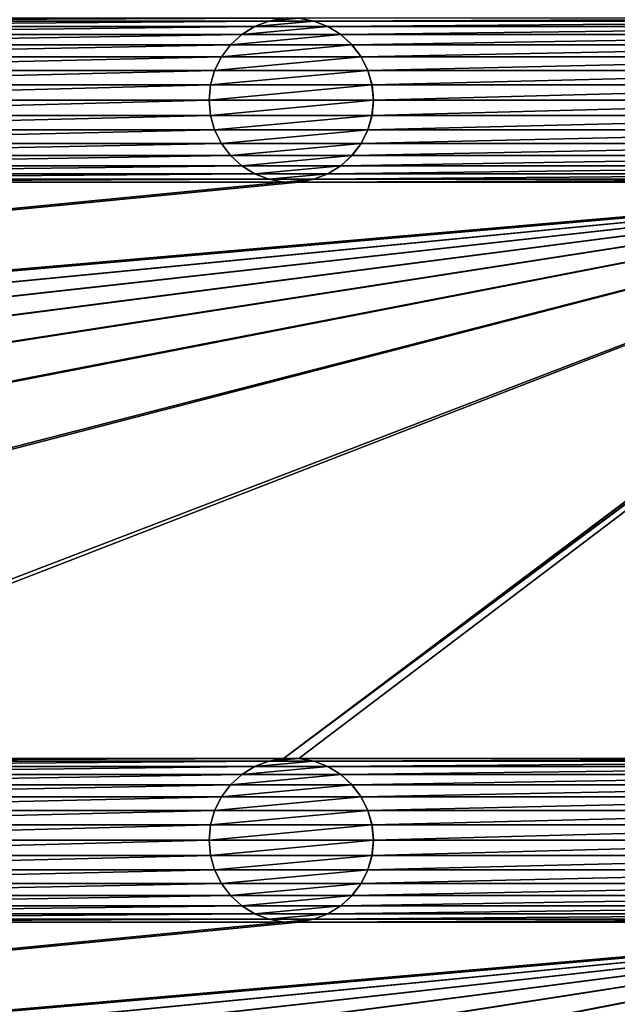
# Model space of a CAD drawing. Header units: metres. Extents: x -125 to 125, y -125 to 125.
# Tile 54 of 71: x 70 to 89, y -39 to -9. Entities that reach past the tile are written whole.
import ezdxf

# ---------------------------------------------------------------- set-up
doc = ezdxf.new("R2010")
doc.units = ezdxf.units.M
doc.layers.add('solid_P35300', color=7, linetype='CONTINUOUS')

msp = doc.modelspace()

# ---------------------------------------------------------------- linework, layer by layer
at = {"layer": 'solid_P35300'}
for points in [[(106, 84), (106, -84), (9.944516, 11.229122)], [(106, -84), (11.229122, 9.944516), (9.944516, 11.229122)], [(106, -84), (12.342908, 8.522517), (11.229122, 9.944516)], [(106, -84), (13.282812, 6.968478), (12.342908, 8.522517)], [(106, -84), (14.023951, 5.32024), (13.282812, 6.968478)], [(106, -84), (14.564464, 3.588071), (14.023951, 5.32024)], [(106, -84), (14.888616, 1.818082), (14.564464, 3.588071)], [(106, -84), (15, 0), (14.888616, 1.818082)], [(106, -84), (14.888616, -1.818082), (15, 0)], [(106, -84), (14.564464, -3.588071), (14.888616, -1.818082)], [(106, -84), (14.023951, -5.32024), (14.564464, -3.588071)], [(106, -84), (13.282812, -6.968478), (14.023951, -5.32024)], [(106, -84), (12.342908, -8.522517), (13.282812, -6.968478)], [(106, -84), (11.229122, -9.944516), (12.342908, -8.522517)], [(56.482323, -8.761265, 5.5), (56.932526, -8.845589, 5.5), (78.517677, -8.761265, 5.5)], [(56.932526, -8.845589, 5.5), (78.067474, -8.845589, 5.5), (78.517677, -8.761265, 5.5)], [(56.932526, -8.845589, 5.5), (57.365715, -9.013098, 5.5), (78.067474, -8.845589, 5.5)], [(57.365715, -9.013098, 5.5), (77.634285, -9.013098, 5.5), (78.067474, -8.845589, 5.5)], [(78.064003, -8.846944, 8), (78.067474, -8.845589, 5.5), (77.634285, -9.013098, 5.5)], [(78.064003, -8.846944, 8), (77.634285, -9.013098, 5.5), (77.637993, -9.011443, 8)], [(79.435997, -8.846944, 8), (78.064003, -8.846944, 8), (77.637993, -9.011443, 8)], [(79.862007, -9.011443, 8), (79.435997, -8.846944, 8), (77.637993, -9.011443, 8)], [(78.521812, -8.761149, 8), (78.067474, -8.845589, 5.5), (78.064003, -8.846944, 8)], [(78.978188, -8.761149, 8), (78.521812, -8.761149, 8), (78.064003, -8.846944, 8)], [(79.435997, -8.846944, 8), (78.978188, -8.761149, 8), (78.064003, -8.846944, 8)], [(78.521812, -8.761149, 8), (78.517677, -8.761265, 5.5), (78.067474, -8.845589, 5.5)], [(79.435997, -8.846944, 8), (78.982323, -8.761265, 5.5), (78.978188, -8.761149, 8)], [(78.982323, -8.761265, 5.5), (79.432526, -8.845589, 5.5), (101.017677, -8.761265, 5.5)], [(79.435997, -8.846944, 8), (79.432526, -8.845589, 5.5), (78.982323, -8.761265, 5.5)], [(79.432526, -8.845589, 5.5), (100.567474, -8.845589, 5.5), (101.017677, -8.761265, 5.5)], [(79.432526, -8.845589, 5.5), (79.865715, -9.013098, 5.5), (100.567474, -8.845589, 5.5)], [(79.862007, -9.011443, 8), (79.865715, -9.013098, 5.5), (79.432526, -8.845589, 5.5)], [(79.862007, -9.011443, 8), (79.432526, -8.845589, 5.5), (79.435997, -8.846944, 8)], [(79.865715, -9.013098, 5.5), (100.134285, -9.013098, 5.5), (100.567474, -8.845589, 5.5)], [(57.365715, -9.013098, 5.5), (57.755196, -9.254806, 5.5), (77.634285, -9.013098, 5.5)], [(57.755196, -9.254806, 5.5), (77.244804, -9.254806, 5.5), (77.634285, -9.013098, 5.5)], [(57.755196, -9.254806, 5.5), (58.098362, -9.566901, 5.5), (77.244804, -9.254806, 5.5)], [(58.098362, -9.566901, 5.5), (76.901634, -9.566901, 5.5), (77.244804, -9.254806, 5.5)], [(77.242737, -9.256907, 8), (77.244804, -9.254806, 5.5), (76.901634, -9.566901, 5.5)], [(77.242737, -9.256907, 8), (76.901634, -9.566901, 5.5), (76.904007, -9.564437, 8)], [(80.257263, -9.256907, 8), (77.242737, -9.256907, 8), (76.904007, -9.564437, 8)], [(80.595993, -9.564437, 8), (80.257263, -9.256907, 8), (76.904007, -9.564437, 8)], [(77.637993, -9.011443, 8), (77.244804, -9.254806, 5.5), (77.242737, -9.256907, 8)], [(79.862007, -9.011443, 8), (77.637993, -9.011443, 8), (77.242737, -9.256907, 8)], [(80.257263, -9.256907, 8), (79.862007, -9.011443, 8), (77.242737, -9.256907, 8)], [(77.637993, -9.011443, 8), (77.634285, -9.013098, 5.5), (77.244804, -9.254806, 5.5)], [(80.257263, -9.256907, 8), (79.865715, -9.013098, 5.5), (79.862007, -9.011443, 8)], [(79.865715, -9.013098, 5.5), (80.255196, -9.254806, 5.5), (100.134285, -9.013098, 5.5)], [(80.257263, -9.256907, 8), (80.255196, -9.254806, 5.5), (79.865715, -9.013098, 5.5)], [(80.255196, -9.254806, 5.5), (99.744804, -9.254806, 5.5), (100.134285, -9.013098, 5.5)], [(80.255196, -9.254806, 5.5), (80.598366, -9.566901, 5.5), (99.744804, -9.254806, 5.5)], [(80.595993, -9.564437, 8), (80.598366, -9.566901, 5.5), (80.255196, -9.254806, 5.5)], [(80.595993, -9.564437, 8), (80.255196, -9.254806, 5.5), (80.257263, -9.256907, 8)], [(80.598366, -9.566901, 5.5), (99.401634, -9.566901, 5.5), (99.744804, -9.254806, 5.5)], [(58.098362, -9.566901, 5.5), (58.374451, -9.933694, 5.5), (76.901634, -9.566901, 5.5)], [(58.374451, -9.933694, 5.5), (76.625549, -9.933694, 5.5), (76.901634, -9.566901, 5.5)], [(76.904007, -9.564437, 8), (76.625549, -9.933694, 5.5), (76.624977, -9.93553, 8)], [(80.595993, -9.564437, 8), (76.904007, -9.564437, 8), (76.624977, -9.93553, 8)], [(80.875023, -9.93553, 8), (80.595993, -9.564437, 8), (76.624977, -9.93553, 8)], [(76.904007, -9.564437, 8), (76.901634, -9.566901, 5.5), (76.625549, -9.933694, 5.5)], [(80.875023, -9.93553, 8), (80.598366, -9.566901, 5.5), (80.595993, -9.564437, 8)], [(80.598366, -9.566901, 5.5), (80.874451, -9.933694, 5.5), (99.401634, -9.566901, 5.5)], [(80.875023, -9.93553, 8), (80.874451, -9.933694, 5.5), (80.598366, -9.566901, 5.5)], [(80.874451, -9.933694, 5.5), (99.125549, -9.933694, 5.5), (99.401634, -9.566901, 5.5)], [(106, -84), (9.944516, -11.229122), (11.229122, -9.944516)], [(58.374451, -9.933694, 5.5), (58.581455, -10.347716, 5.5), (76.625549, -9.933694, 5.5)], [(58.581455, -10.347716, 5.5), (76.418549, -10.347716, 5.5), (76.625549, -9.933694, 5.5)], [(76.624977, -9.93553, 8), (76.625549, -9.933694, 5.5), (76.418549, -10.347716, 5.5)], [(76.624977, -9.93553, 8), (76.418549, -10.347716, 5.5), (76.419373, -10.345536, 8)], [(80.875023, -9.93553, 8), (76.624977, -9.93553, 8), (76.419373, -10.345536, 8)], [(81.080627, -10.345536, 8), (80.875023, -9.93553, 8), (76.419373, -10.345536, 8)], [(80.874451, -9.933694, 5.5), (81.081451, -10.347716, 5.5), (99.125549, -9.933694, 5.5)], [(81.080627, -10.345536, 8), (81.081451, -10.347716, 5.5), (80.874451, -9.933694, 5.5)], [(81.080627, -10.345536, 8), (80.874451, -9.933694, 5.5), (80.875023, -9.93553, 8)], [(81.081451, -10.347716, 5.5), (98.918549, -10.347716, 5.5), (99.125549, -9.933694, 5.5)], [(58.581455, -10.347716, 5.5), (58.705479, -10.784479, 5.5), (76.418549, -10.347716, 5.5)], [(58.705479, -10.784479, 5.5), (76.294525, -10.784479, 5.5), (76.418549, -10.347716, 5.5)], [(76.419373, -10.345536, 8), (76.418549, -10.347716, 5.5), (76.294525, -10.784479, 5.5)], [(76.419373, -10.345536, 8), (76.294525, -10.784479, 5.5), (76.295753, -10.781641, 8)], [(81.080627, -10.345536, 8), (76.419373, -10.345536, 8), (76.295753, -10.781641, 8)], [(81.204247, -10.781641, 8), (81.080627, -10.345536, 8), (76.295753, -10.781641, 8)], [(81.204247, -10.781641, 8), (81.081451, -10.347716, 5.5), (81.080627, -10.345536, 8)], [(81.081451, -10.347716, 5.5), (81.205475, -10.784479, 5.5), (98.918549, -10.347716, 5.5)], [(81.204247, -10.781641, 8), (81.205475, -10.784479, 5.5), (81.081451, -10.347716, 5.5)], [(81.205475, -10.784479, 5.5), (98.794525, -10.784479, 5.5), (98.918549, -10.347716, 5.5)], [(58.705479, -10.784479, 5.5), (58.75, -11.25, 5.5), (76.294525, -10.784479, 5.5)], [(58.75, -11.25, 5.5), (76.25, -11.25, 5.5), (76.294525, -10.784479, 5.5)], [(76.295753, -10.781641, 8), (76.294525, -10.784479, 5.5), (76.25, -11.25, 5.5)], [(76.295753, -10.781641, 8), (76.25, -11.25, 5.5), (76.25, -11.25, 8)], [(81.204247, -10.781641, 8), (76.295753, -10.781641, 8), (76.25, -11.25, 8)], [(81.25, -11.25, 8), (81.204247, -10.781641, 8), (76.25, -11.25, 8)], [(81.25, -11.25, 8), (81.205475, -10.784479, 5.5), (81.204247, -10.781641, 8)], [(81.205475, -10.784479, 5.5), (81.25, -11.25, 5.5), (98.794525, -10.784479, 5.5)], [(81.25, -11.25, 8), (81.25, -11.25, 5.5), (81.205475, -10.784479, 5.5)], [(81.25, -11.25, 5.5), (98.75, -11.25, 5.5), (98.794525, -10.784479, 5.5)], [(106, -84), (8.522517, -12.342908), (9.944516, -11.229122)], [(58.705479, -11.715521, 5.5), (76.294525, -11.715521, 5.5), (76.25, -11.25, 5.5)], [(58.75, -11.25, 5.5), (58.705479, -11.715521, 5.5), (76.25, -11.25, 5.5)], [(76.25, -11.25, 8), (76.25, -11.25, 5.5), (76.294525, -11.715521, 5.5)], [(76.295753, -11.718359, 8), (76.25, -11.25, 8), (76.294525, -11.715521, 5.5)], [(76.295753, -11.718359, 8), (81.25, -11.25, 8), (76.25, -11.25, 8)], [(76.295753, -11.718359, 8), (81.204247, -11.718359, 8), (81.25, -11.25, 8)], [(81.204247, -11.718359, 8), (81.205475, -11.715521, 5.5), (81.25, -11.25, 5.5)], [(81.204247, -11.718359, 8), (81.25, -11.25, 5.5), (81.25, -11.25, 8)], [(81.205475, -11.715521, 5.5), (98.794525, -11.715521, 5.5), (98.75, -11.25, 5.5)], [(81.25, -11.25, 5.5), (81.205475, -11.715521, 5.5), (98.75, -11.25, 5.5)], [(58.581455, -12.152284, 5.5), (76.418549, -12.152284, 5.5), (76.294525, -11.715521, 5.5)], [(58.705479, -11.715521, 5.5), (58.581455, -12.152284, 5.5), (76.294525, -11.715521, 5.5)], [(76.295753, -11.718359, 8), (76.294525, -11.715521, 5.5), (76.418549, -12.152284, 5.5)], [(76.295753, -11.718359, 8), (76.418549, -12.152284, 5.5), (76.419373, -12.154464, 8)], [(76.295753, -11.718359, 8), (76.419373, -12.154464, 8), (81.204247, -11.718359, 8)], [(76.419373, -12.154464, 8), (81.080627, -12.154464, 8), (81.204247, -11.718359, 8)], [(81.080627, -12.154464, 8), (81.081451, -12.152284, 5.5), (81.205475, -11.715521, 5.5)], [(81.080627, -12.154464, 8), (81.205475, -11.715521, 5.5), (81.204247, -11.718359, 8)], [(81.081451, -12.152284, 5.5), (98.918549, -12.152284, 5.5), (98.794525, -11.715521, 5.5)], [(81.205475, -11.715521, 5.5), (81.081451, -12.152284, 5.5), (98.794525, -11.715521, 5.5)], [(58.374451, -12.566306, 5.5), (76.625549, -12.566306, 5.5), (76.418549, -12.152284, 5.5)], [(58.581455, -12.152284, 5.5), (58.374451, -12.566306, 5.5), (76.418549, -12.152284, 5.5)], [(76.419373, -12.154464, 8), (76.418549, -12.152284, 5.5), (76.625549, -12.566306, 5.5)], [(76.419373, -12.154464, 8), (76.625549, -12.566306, 5.5), (76.624977, -12.56447, 8)], [(76.419373, -12.154464, 8), (76.624977, -12.56447, 8), (81.080627, -12.154464, 8)], [(76.624977, -12.56447, 8), (80.875023, -12.56447, 8), (81.080627, -12.154464, 8)], [(80.874451, -12.566306, 5.5), (99.125549, -12.566306, 5.5), (98.918549, -12.152284, 5.5)], [(81.081451, -12.152284, 5.5), (80.874451, -12.566306, 5.5), (98.918549, -12.152284, 5.5)], [(80.875023, -12.56447, 8), (80.874451, -12.566306, 5.5), (81.081451, -12.152284, 5.5)], [(80.875023, -12.56447, 8), (81.081451, -12.152284, 5.5), (81.080627, -12.154464, 8)], [(106, -84), (-106, -84), (-8.522517, -12.342908)], [(106, -84), (-8.522517, -12.342908), (-6.968478, -13.282812)], [(106, -84), (6.968478, -13.282812), (8.522517, -12.342908)], [(58.098362, -12.933099, 5.5), (76.901634, -12.933099, 5.5), (76.625549, -12.566306, 5.5)], [(58.374451, -12.566306, 5.5), (58.098362, -12.933099, 5.5), (76.625549, -12.566306, 5.5)], [(76.624977, -12.56447, 8), (76.625549, -12.566306, 5.5), (76.901634, -12.933099, 5.5)], [(76.624977, -12.56447, 8), (76.901634, -12.933099, 5.5), (76.904007, -12.935563, 8)], [(76.624977, -12.56447, 8), (76.904007, -12.935563, 8), (80.875023, -12.56447, 8)], [(76.904007, -12.935563, 8), (80.595993, -12.935563, 8), (80.875023, -12.56447, 8)], [(80.595993, -12.935563, 8), (80.874451, -12.566306, 5.5), (80.875023, -12.56447, 8)], [(80.595993, -12.935563, 8), (80.598366, -12.933099, 5.5), (80.874451, -12.566306, 5.5)], [(80.598366, -12.933099, 5.5), (99.401634, -12.933099, 5.5), (99.125549, -12.566306, 5.5)], [(80.874451, -12.566306, 5.5), (80.598366, -12.933099, 5.5), (99.125549, -12.566306, 5.5)], [(57.755196, -13.245194, 5.5), (77.244804, -13.245194, 5.5), (76.901634, -12.933099, 5.5)], [(58.098362, -12.933099, 5.5), (57.755196, -13.245194, 5.5), (76.901634, -12.933099, 5.5)], [(76.904007, -12.935563, 8), (76.901634, -12.933099, 5.5), (77.244804, -13.245194, 5.5)], [(76.904007, -12.935563, 8), (77.244804, -13.245194, 5.5), (77.242737, -13.243093, 8)], [(76.904007, -12.935563, 8), (77.242737, -13.243093, 8), (80.595993, -12.935563, 8)], [(77.242737, -13.243093, 8), (80.257263, -13.243093, 8), (80.595993, -12.935563, 8)], [(80.255196, -13.245194, 5.5), (99.744804, -13.245194, 5.5), (99.401634, -12.933099, 5.5)], [(80.598366, -12.933099, 5.5), (80.255196, -13.245194, 5.5), (99.401634, -12.933099, 5.5)], [(80.257263, -13.243093, 8), (80.255196, -13.245194, 5.5), (80.598366, -12.933099, 5.5)], [(80.257263, -13.243093, 8), (80.598366, -12.933099, 5.5), (80.595993, -12.935563, 8)], [(106, -84), (-6.968478, -13.282812), (-5.32024, -14.023951)], [(106, -84), (5.32024, -14.023951), (6.968478, -13.282812)], [(57.365715, -13.486902, 5.5), (77.634285, -13.486902, 5.5), (77.244804, -13.245194, 5.5)], [(57.755196, -13.245194, 5.5), (57.365715, -13.486902, 5.5), (77.244804, -13.245194, 5.5)], [(77.242737, -13.243093, 8), (77.244804, -13.245194, 5.5), (77.634285, -13.486902, 5.5)], [(77.242737, -13.243093, 8), (77.634285, -13.486902, 5.5), (77.637993, -13.488557, 8)], [(77.242737, -13.243093, 8), (77.637993, -13.488557, 8), (80.257263, -13.243093, 8)], [(77.637993, -13.488557, 8), (79.862007, -13.488557, 8), (80.257263, -13.243093, 8)], [(78.517677, -31.261265, 5.5), (102.755196, -13.245194, 5.5), (102.365715, -13.486902, 5.5)], [(78.517677, -31.261265, 5.5), (78.982323, -31.261265, 5.5), (102.755196, -13.245194, 5.5)], [(78.982323, -31.261265, 5.5), (101.017677, -31.261265, 5.5), (102.755196, -13.245194, 5.5)], [(79.862007, -13.488557, 8), (80.255196, -13.245194, 5.5), (80.257263, -13.243093, 8)], [(79.862007, -13.488557, 8), (79.865715, -13.486902, 5.5), (80.255196, -13.245194, 5.5)], [(79.865715, -13.486902, 5.5), (100.134285, -13.486902, 5.5), (99.744804, -13.245194, 5.5)], [(80.255196, -13.245194, 5.5), (79.865715, -13.486902, 5.5), (99.744804, -13.245194, 5.5)], [(101.482323, -13.738735, 5.5), (-101.482323, -31.261265, 5.5), (-101.017677, -31.261265, 5.5)], [(101.482323, -13.738735, 5.5), (101.017677, -13.738735, 5.5), (-101.482323, -31.261265, 5.5)], [(78.982323, -13.738735, 5.5), (-101.482323, -31.261265, 5.5), (101.017677, -13.738735, 5.5)], [(78.982323, -13.738735, 5.5), (78.517677, -13.738735, 5.5), (-101.482323, -31.261265, 5.5)], [(56.482323, -13.738735, 5.5), (-101.482323, -31.261265, 5.5), (78.517677, -13.738735, 5.5)], [(101.482323, -13.738735, 5.5), (-101.017677, -31.261265, 5.5), (-78.982323, -31.261265, 5.5)], [(101.482323, -13.738735, 5.5), (-78.982323, -31.261265, 5.5), (-78.517677, -31.261265, 5.5)], [(101.482323, -13.738735, 5.5), (-78.517677, -31.261265, 5.5), (-56.482323, -31.261265, 5.5)], [(101.482323, -13.738735, 5.5), (-56.482323, -31.261265, 5.5), (-56.017677, -31.261265, 5.5)], [(101.482323, -13.738735, 5.5), (-56.017677, -31.261265, 5.5), (-33.982323, -31.261265, 5.5)], [(101.482323, -13.738735, 5.5), (-33.982323, -31.261265, 5.5), (-33.517677, -31.261265, 5.5)], [(101.482323, -13.738735, 5.5), (-33.517677, -31.261265, 5.5), (-11.482323, -31.261265, 5.5)], [(101.482323, -13.738735, 5.5), (-11.482323, -31.261265, 5.5), (-11.017677, -31.261265, 5.5)], [(11.017677, -31.261265, 5.5), (101.482323, -13.738735, 5.5), (-11.017677, -31.261265, 5.5)], [(11.017677, -31.261265, 5.5), (101.932526, -13.654411, 5.5), (101.482323, -13.738735, 5.5)], [(11.017677, -31.261265, 5.5), (11.482323, -31.261265, 5.5), (101.932526, -13.654411, 5.5)], [(11.482323, -31.261265, 5.5), (33.517677, -31.261265, 5.5), (101.932526, -13.654411, 5.5)], [(33.517677, -31.261265, 5.5), (33.982323, -31.261265, 5.5), (101.932526, -13.654411, 5.5)], [(33.982323, -31.261265, 5.5), (56.017677, -31.261265, 5.5), (101.932526, -13.654411, 5.5)], [(56.017677, -31.261265, 5.5), (56.482323, -31.261265, 5.5), (101.932526, -13.654411, 5.5)], [(101.932526, -13.654411, 5.5), (56.482323, -31.261265, 5.5), (78.517677, -31.261265, 5.5)], [(56.482323, -13.738735, 5.5), (78.517677, -13.738735, 5.5), (78.067474, -13.654411, 5.5)], [(56.932526, -13.654411, 5.5), (56.482323, -13.738735, 5.5), (78.067474, -13.654411, 5.5)], [(56.932526, -13.654411, 5.5), (78.067474, -13.654411, 5.5), (77.634285, -13.486902, 5.5)], [(57.365715, -13.486902, 5.5), (56.932526, -13.654411, 5.5), (77.634285, -13.486902, 5.5)], [(77.637993, -13.488557, 8), (77.634285, -13.486902, 5.5), (78.067474, -13.654411, 5.5)], [(77.637993, -13.488557, 8), (78.067474, -13.654411, 5.5), (78.064003, -13.653056, 8)], [(77.637993, -13.488557, 8), (78.064003, -13.653056, 8), (79.862007, -13.488557, 8)], [(78.064003, -13.653056, 8), (79.435997, -13.653056, 8), (79.862007, -13.488557, 8)], [(78.064003, -13.653056, 8), (78.067474, -13.654411, 5.5), (78.517677, -13.738735, 5.5)], [(78.064003, -13.653056, 8), (78.517677, -13.738735, 5.5), (78.521812, -13.738851, 8)], [(78.064003, -13.653056, 8), (78.521812, -13.738851, 8), (79.435997, -13.653056, 8)], [(78.517677, -31.261265, 5.5), (102.365715, -13.486902, 5.5), (101.932526, -13.654411, 5.5)], [(78.521812, -13.738851, 8), (78.517677, -13.738735, 5.5), (78.982323, -13.738735, 5.5)], [(78.521812, -13.738851, 8), (78.978188, -13.738851, 8), (79.435997, -13.653056, 8)], [(78.521812, -13.738851, 8), (78.982323, -13.738735, 5.5), (78.978188, -13.738851, 8)], [(78.978188, -13.738851, 8), (79.432526, -13.654411, 5.5), (79.435997, -13.653056, 8)], [(78.978188, -13.738851, 8), (78.982323, -13.738735, 5.5), (79.432526, -13.654411, 5.5)], [(78.982323, -13.738735, 5.5), (101.017677, -13.738735, 5.5), (100.567474, -13.654411, 5.5)], [(79.432526, -13.654411, 5.5), (78.982323, -13.738735, 5.5), (100.567474, -13.654411, 5.5)], [(79.432526, -13.654411, 5.5), (100.567474, -13.654411, 5.5), (100.134285, -13.486902, 5.5)], [(79.865715, -13.486902, 5.5), (79.432526, -13.654411, 5.5), (100.134285, -13.486902, 5.5)], [(79.435997, -13.653056, 8), (79.432526, -13.654411, 5.5), (79.865715, -13.486902, 5.5)], [(79.435997, -13.653056, 8), (79.865715, -13.486902, 5.5), (79.862007, -13.488557, 8)], [(106, -84), (-5.32024, -14.023951), (-3.588071, -14.564464)], [(106, -84), (3.588071, -14.564464), (5.32024, -14.023951)], [(106, -84), (-3.588071, -14.564464), (-1.808483, -14.889697)], [(106, -84), (1.808483, -14.889697), (3.588071, -14.564464)], [(106, -84), (-1.808483, -14.889697), (0, -15)], [(106, -84), (0, -15), (1.808483, -14.889697)], [(56.482323, -31.261265, 5.5), (56.932526, -31.345589, 5.5), (78.517677, -31.261265, 5.5)], [(56.932526, -31.345589, 5.5), (78.067474, -31.345589, 5.5), (78.517677, -31.261265, 5.5)], [(56.932526, -31.345589, 5.5), (57.365715, -31.513098, 5.5), (78.067474, -31.345589, 5.5)], [(57.365715, -31.513098, 5.5), (77.634285, -31.513098, 5.5), (78.067474, -31.345589, 5.5)], [(78.064003, -31.346945, 8), (78.067474, -31.345589, 5.5), (77.634285, -31.513098, 5.5)], [(78.064003, -31.346945, 8), (77.634285, -31.513098, 5.5), (77.637993, -31.511444, 8)], [(79.435997, -31.346945, 8), (78.064003, -31.346945, 8), (77.637993, -31.511444, 8)], [(79.862007, -31.511444, 8), (79.435997, -31.346945, 8), (77.637993, -31.511444, 8)], [(78.521812, -31.261148, 8), (78.067474, -31.345589, 5.5), (78.064003, -31.346945, 8)], [(78.978188, -31.261148, 8), (78.521812, -31.261148, 8), (78.064003, -31.346945, 8)], [(79.435997, -31.346945, 8), (78.978188, -31.261148, 8), (78.064003, -31.346945, 8)], [(78.521812, -31.261148, 8), (78.517677, -31.261265, 5.5), (78.067474, -31.345589, 5.5)], [(78.978188, -31.261148, 8), (78.982323, -31.261265, 5.5), (78.517677, -31.261265, 5.5)], [(78.978188, -31.261148, 8), (78.517677, -31.261265, 5.5), (78.521812, -31.261148, 8)], [(79.435997, -31.346945, 8), (78.982323, -31.261265, 5.5), (78.978188, -31.261148, 8)], [(78.982323, -31.261265, 5.5), (79.432526, -31.345589, 5.5), (101.017677, -31.261265, 5.5)], [(79.435997, -31.346945, 8), (79.432526, -31.345589, 5.5), (78.982323, -31.261265, 5.5)], [(79.432526, -31.345589, 5.5), (100.567474, -31.345589, 5.5), (101.017677, -31.261265, 5.5)], [(79.432526, -31.345589, 5.5), (79.865715, -31.513098, 5.5), (100.567474, -31.345589, 5.5)], [(79.862007, -31.511444, 8), (79.865715, -31.513098, 5.5), (79.432526, -31.345589, 5.5)], [(79.862007, -31.511444, 8), (79.432526, -31.345589, 5.5), (79.435997, -31.346945, 8)], [(79.865715, -31.513098, 5.5), (100.134285, -31.513098, 5.5), (100.567474, -31.345589, 5.5)], [(57.365715, -31.513098, 5.5), (57.755196, -31.754805, 5.5), (77.634285, -31.513098, 5.5)], [(57.755196, -31.754805, 5.5), (77.244804, -31.754805, 5.5), (77.634285, -31.513098, 5.5)], [(77.637993, -31.511444, 8), (77.244804, -31.754805, 5.5), (77.242737, -31.756907, 8)], [(79.862007, -31.511444, 8), (77.637993, -31.511444, 8), (77.242737, -31.756907, 8)], [(80.257263, -31.756907, 8), (79.862007, -31.511444, 8), (77.242737, -31.756907, 8)], [(77.637993, -31.511444, 8), (77.634285, -31.513098, 5.5), (77.244804, -31.754805, 5.5)], [(80.257263, -31.756907, 8), (79.865715, -31.513098, 5.5), (79.862007, -31.511444, 8)], [(79.865715, -31.513098, 5.5), (80.255196, -31.754805, 5.5), (100.134285, -31.513098, 5.5)], [(80.257263, -31.756907, 8), (80.255196, -31.754805, 5.5), (79.865715, -31.513098, 5.5)], [(80.255196, -31.754805, 5.5), (99.744804, -31.754805, 5.5), (100.134285, -31.513098, 5.5)], [(57.755196, -31.754805, 5.5), (58.098362, -32.066902, 5.5), (77.244804, -31.754805, 5.5)], [(58.098362, -32.066902, 5.5), (76.901634, -32.066902, 5.5), (77.244804, -31.754805, 5.5)], [(77.242737, -31.756907, 8), (77.244804, -31.754805, 5.5), (76.901634, -32.066902, 5.5)], [(77.242737, -31.756907, 8), (76.901634, -32.066902, 5.5), (76.904007, -32.064438, 8)], [(80.257263, -31.756907, 8), (77.242737, -31.756907, 8), (76.904007, -32.064438, 8)], [(80.595993, -32.064438, 8), (80.257263, -31.756907, 8), (76.904007, -32.064438, 8)], [(80.255196, -31.754805, 5.5), (80.598366, -32.066902, 5.5), (99.744804, -31.754805, 5.5)], [(80.595993, -32.064438, 8), (80.598366, -32.066902, 5.5), (80.255196, -31.754805, 5.5)], [(80.595993, -32.064438, 8), (80.255196, -31.754805, 5.5), (80.257263, -31.756907, 8)], [(80.598366, -32.066902, 5.5), (99.401634, -32.066902, 5.5), (99.744804, -31.754805, 5.5)], [(58.098362, -32.066902, 5.5), (58.374451, -32.433693, 5.5), (76.901634, -32.066902, 5.5)], [(58.374451, -32.433693, 5.5), (76.625549, -32.433693, 5.5), (76.901634, -32.066902, 5.5)], [(76.904007, -32.064438, 8), (76.625549, -32.433693, 5.5), (76.624977, -32.435528, 8)], [(80.595993, -32.064438, 8), (76.904007, -32.064438, 8), (76.624977, -32.435528, 8)], [(80.875023, -32.435528, 8), (80.595993, -32.064438, 8), (76.624977, -32.435528, 8)], [(76.904007, -32.064438, 8), (76.901634, -32.066902, 5.5), (76.625549, -32.433693, 5.5)], [(80.875023, -32.435528, 8), (80.598366, -32.066902, 5.5), (80.595993, -32.064438, 8)], [(80.598366, -32.066902, 5.5), (80.874451, -32.433693, 5.5), (99.401634, -32.066902, 5.5)], [(80.875023, -32.435528, 8), (80.874451, -32.433693, 5.5), (80.598366, -32.066902, 5.5)], [(80.874451, -32.433693, 5.5), (99.125549, -32.433693, 5.5), (99.401634, -32.066902, 5.5)], [(58.374451, -32.433693, 5.5), (58.581455, -32.847717, 5.5), (76.625549, -32.433693, 5.5)], [(58.581455, -32.847717, 5.5), (76.418549, -32.847717, 5.5), (76.625549, -32.433693, 5.5)], [(76.624977, -32.435528, 8), (76.625549, -32.433693, 5.5), (76.418549, -32.847717, 5.5)], [(76.624977, -32.435528, 8), (76.418549, -32.847717, 5.5), (76.419373, -32.845535, 8)], [(80.875023, -32.435528, 8), (76.624977, -32.435528, 8), (76.419373, -32.845535, 8)], [(81.080627, -32.845535, 8), (80.875023, -32.435528, 8), (76.419373, -32.845535, 8)], [(80.874451, -32.433693, 5.5), (81.081451, -32.847717, 5.5), (99.125549, -32.433693, 5.5)], [(81.080627, -32.845535, 8), (81.081451, -32.847717, 5.5), (80.874451, -32.433693, 5.5)], [(81.080627, -32.845535, 8), (80.874451, -32.433693, 5.5), (80.875023, -32.435528, 8)], [(81.081451, -32.847717, 5.5), (98.918549, -32.847717, 5.5), (99.125549, -32.433693, 5.5)], [(58.581455, -32.847717, 5.5), (58.705479, -33.284481, 5.5), (76.418549, -32.847717, 5.5)], [(58.705479, -33.284481, 5.5), (76.294525, -33.284481, 5.5), (76.418549, -32.847717, 5.5)], [(76.419373, -32.845535, 8), (76.418549, -32.847717, 5.5), (76.294525, -33.284481, 5.5)], [(76.419373, -32.845535, 8), (76.294525, -33.284481, 5.5), (76.295753, -33.281639, 8)], [(81.080627, -32.845535, 8), (76.419373, -32.845535, 8), (76.295753, -33.281639, 8)], [(81.204247, -33.281639, 8), (81.080627, -32.845535, 8), (76.295753, -33.281639, 8)], [(81.204247, -33.281639, 8), (81.081451, -32.847717, 5.5), (81.080627, -32.845535, 8)], [(81.081451, -32.847717, 5.5), (81.205475, -33.284481, 5.5), (98.918549, -32.847717, 5.5)], [(81.204247, -33.281639, 8), (81.205475, -33.284481, 5.5), (81.081451, -32.847717, 5.5)], [(81.205475, -33.284481, 5.5), (98.794525, -33.284481, 5.5), (98.918549, -32.847717, 5.5)], [(58.705479, -33.284481, 5.5), (58.75, -33.75, 5.5), (76.294525, -33.284481, 5.5)], [(58.75, -33.75, 5.5), (76.25, -33.75, 5.5), (76.294525, -33.284481, 5.5)], [(76.295753, -33.281639, 8), (76.294525, -33.284481, 5.5), (76.25, -33.75, 5.5)], [(76.295753, -33.281639, 8), (76.25, -33.75, 5.5), (76.25, -33.75, 8)], [(81.204247, -33.281639, 8), (76.295753, -33.281639, 8), (76.25, -33.75, 8)], [(81.25, -33.75, 8), (81.204247, -33.281639, 8), (76.25, -33.75, 8)], [(81.25, -33.75, 8), (81.205475, -33.284481, 5.5), (81.204247, -33.281639, 8)], [(81.205475, -33.284481, 5.5), (81.25, -33.75, 5.5), (98.794525, -33.284481, 5.5)], [(81.25, -33.75, 8), (81.25, -33.75, 5.5), (81.205475, -33.284481, 5.5)], [(81.25, -33.75, 5.5), (98.75, -33.75, 5.5), (98.794525, -33.284481, 5.5)], [(58.705479, -34.215519, 5.5), (76.294525, -34.215519, 5.5), (76.25, -33.75, 5.5)], [(58.75, -33.75, 5.5), (58.705479, -34.215519, 5.5), (76.25, -33.75, 5.5)], [(76.25, -33.75, 8), (76.25, -33.75, 5.5), (76.294525, -34.215519, 5.5)], [(76.295753, -34.218361, 8), (76.25, -33.75, 8), (76.294525, -34.215519, 5.5)], [(76.295753, -34.218361, 8), (81.25, -33.75, 8), (76.25, -33.75, 8)], [(76.295753, -34.218361, 8), (81.204247, -34.218361, 8), (81.25, -33.75, 8)], [(81.204247, -34.218361, 8), (81.205475, -34.215519, 5.5), (81.25, -33.75, 5.5)], [(81.204247, -34.218361, 8), (81.25, -33.75, 5.5), (81.25, -33.75, 8)], [(81.205475, -34.215519, 5.5), (98.794525, -34.215519, 5.5), (98.75, -33.75, 5.5)], [(81.25, -33.75, 5.5), (81.205475, -34.215519, 5.5), (98.75, -33.75, 5.5)], [(58.581455, -34.652283, 5.5), (76.418549, -34.652283, 5.5), (76.294525, -34.215519, 5.5)], [(58.705479, -34.215519, 5.5), (58.581455, -34.652283, 5.5), (76.294525, -34.215519, 5.5)], [(76.295753, -34.218361, 8), (76.294525, -34.215519, 5.5), (76.418549, -34.652283, 5.5)], [(76.295753, -34.218361, 8), (76.418549, -34.652283, 5.5), (76.419373, -34.654465, 8)], [(76.295753, -34.218361, 8), (76.419373, -34.654465, 8), (81.204247, -34.218361, 8)], [(76.419373, -34.654465, 8), (81.080627, -34.654465, 8), (81.204247, -34.218361, 8)], [(81.080627, -34.654465, 8), (81.081451, -34.652283, 5.5), (81.205475, -34.215519, 5.5)], [(81.080627, -34.654465, 8), (81.205475, -34.215519, 5.5), (81.204247, -34.218361, 8)], [(81.081451, -34.652283, 5.5), (98.918549, -34.652283, 5.5), (98.794525, -34.215519, 5.5)], [(81.205475, -34.215519, 5.5), (81.081451, -34.652283, 5.5), (98.794525, -34.215519, 5.5)], [(58.374451, -35.066307, 5.5), (76.625549, -35.066307, 5.5), (76.418549, -34.652283, 5.5)], [(58.581455, -34.652283, 5.5), (58.374451, -35.066307, 5.5), (76.418549, -34.652283, 5.5)], [(76.419373, -34.654465, 8), (76.418549, -34.652283, 5.5), (76.625549, -35.066307, 5.5)], [(76.419373, -34.654465, 8), (76.625549, -35.066307, 5.5), (76.624977, -35.064472, 8)], [(76.419373, -34.654465, 8), (76.624977, -35.064472, 8), (81.080627, -34.654465, 8)], [(76.624977, -35.064472, 8), (80.875023, -35.064472, 8), (81.080627, -34.654465, 8)], [(80.874451, -35.066307, 5.5), (99.125549, -35.066307, 5.5), (98.918549, -34.652283, 5.5)], [(81.081451, -34.652283, 5.5), (80.874451, -35.066307, 5.5), (98.918549, -34.652283, 5.5)], [(80.875023, -35.064472, 8), (80.874451, -35.066307, 5.5), (81.081451, -34.652283, 5.5)], [(80.875023, -35.064472, 8), (81.081451, -34.652283, 5.5), (81.080627, -34.654465, 8)], [(58.098362, -35.433098, 5.5), (76.901634, -35.433098, 5.5), (76.625549, -35.066307, 5.5)], [(58.374451, -35.066307, 5.5), (58.098362, -35.433098, 5.5), (76.625549, -35.066307, 5.5)], [(76.624977, -35.064472, 8), (76.625549, -35.066307, 5.5), (76.901634, -35.433098, 5.5)], [(76.624977, -35.064472, 8), (76.901634, -35.433098, 5.5), (76.904007, -35.435562, 8)], [(76.624977, -35.064472, 8), (76.904007, -35.435562, 8), (80.875023, -35.064472, 8)], [(76.904007, -35.435562, 8), (80.595993, -35.435562, 8), (80.875023, -35.064472, 8)], [(80.595993, -35.435562, 8), (80.874451, -35.066307, 5.5), (80.875023, -35.064472, 8)], [(80.595993, -35.435562, 8), (80.598366, -35.433098, 5.5), (80.874451, -35.066307, 5.5)], [(80.598366, -35.433098, 5.5), (99.401634, -35.433098, 5.5), (99.125549, -35.066307, 5.5)], [(80.874451, -35.066307, 5.5), (80.598366, -35.433098, 5.5), (99.125549, -35.066307, 5.5)], [(57.755196, -35.745193, 5.5), (77.244804, -35.745193, 5.5), (76.901634, -35.433098, 5.5)], [(58.098362, -35.433098, 5.5), (57.755196, -35.745193, 5.5), (76.901634, -35.433098, 5.5)], [(76.904007, -35.435562, 8), (76.901634, -35.433098, 5.5), (77.244804, -35.745193, 5.5)], [(76.904007, -35.435562, 8), (77.244804, -35.745193, 5.5), (77.242737, -35.743092, 8)], [(76.904007, -35.435562, 8), (77.242737, -35.743092, 8), (80.595993, -35.435562, 8)], [(77.242737, -35.743092, 8), (80.257263, -35.743092, 8), (80.595993, -35.435562, 8)], [(80.255196, -35.745193, 5.5), (99.744804, -35.745193, 5.5), (99.401634, -35.433098, 5.5)], [(80.598366, -35.433098, 5.5), (80.255196, -35.745193, 5.5), (99.401634, -35.433098, 5.5)], [(80.257263, -35.743092, 8), (80.255196, -35.745193, 5.5), (80.598366, -35.433098, 5.5)], [(80.257263, -35.743092, 8), (80.598366, -35.433098, 5.5), (80.595993, -35.435562, 8)], [(57.365715, -35.986904, 5.5), (77.634285, -35.986904, 5.5), (77.244804, -35.745193, 5.5)], [(57.755196, -35.745193, 5.5), (57.365715, -35.986904, 5.5), (77.244804, -35.745193, 5.5)], [(77.242737, -35.743092, 8), (77.244804, -35.745193, 5.5), (77.634285, -35.986904, 5.5)], [(77.242737, -35.743092, 8), (77.634285, -35.986904, 5.5), (77.637993, -35.988556, 8)], [(77.242737, -35.743092, 8), (77.637993, -35.988556, 8), (80.257263, -35.743092, 8)], [(77.637993, -35.988556, 8), (79.862007, -35.988556, 8), (80.257263, -35.743092, 8)], [(78.517677, -53.761265, 5.5), (102.755196, -35.745193, 5.5), (102.365715, -35.986904, 5.5)], [(78.517677, -53.761265, 5.5), (78.982323, -53.761265, 5.5), (102.755196, -35.745193, 5.5)], [(78.982323, -53.761265, 5.5), (101.017677, -53.761265, 5.5), (102.755196, -35.745193, 5.5)], [(79.862007, -35.988556, 8), (80.255196, -35.745193, 5.5), (80.257263, -35.743092, 8)], [(79.862007, -35.988556, 8), (79.865715, -35.986904, 5.5), (80.255196, -35.745193, 5.5)], [(79.865715, -35.986904, 5.5), (100.134285, -35.986904, 5.5), (99.744804, -35.745193, 5.5)], [(80.255196, -35.745193, 5.5), (79.865715, -35.986904, 5.5), (99.744804, -35.745193, 5.5)], [(11.017677, -53.761265, 5.5), (101.932526, -36.154411, 5.5), (101.482323, -36.238735, 5.5)], [(11.017677, -53.761265, 5.5), (11.482323, -53.761265, 5.5), (101.932526, -36.154411, 5.5)], [(11.482323, -53.761265, 5.5), (33.517677, -53.761265, 5.5), (101.932526, -36.154411, 5.5)], [(33.517677, -53.761265, 5.5), (33.982323, -53.761265, 5.5), (101.932526, -36.154411, 5.5)], [(33.982323, -53.761265, 5.5), (56.017677, -53.761265, 5.5), (101.932526, -36.154411, 5.5)], [(56.017677, -53.761265, 5.5), (56.482323, -53.761265, 5.5), (101.932526, -36.154411, 5.5)], [(101.932526, -36.154411, 5.5), (56.482323, -53.761265, 5.5), (78.517677, -53.761265, 5.5)], [(56.482323, -36.238735, 5.5), (78.517677, -36.238735, 5.5), (78.067474, -36.154411, 5.5)], [(56.932526, -36.154411, 5.5), (56.482323, -36.238735, 5.5), (78.067474, -36.154411, 5.5)], [(56.932526, -36.154411, 5.5), (78.067474, -36.154411, 5.5), (77.634285, -35.986904, 5.5)], [(57.365715, -35.986904, 5.5), (56.932526, -36.154411, 5.5), (77.634285, -35.986904, 5.5)], [(77.637993, -35.988556, 8), (77.634285, -35.986904, 5.5), (78.067474, -36.154411, 5.5)], [(77.637993, -35.988556, 8), (78.067474, -36.154411, 5.5), (78.064003, -36.153057, 8)], [(77.637993, -35.988556, 8), (78.064003, -36.153057, 8), (79.862007, -35.988556, 8)], [(78.064003, -36.153057, 8), (79.435997, -36.153057, 8), (79.862007, -35.988556, 8)], [(78.064003, -36.153057, 8), (78.067474, -36.154411, 5.5), (78.517677, -36.238735, 5.5)], [(78.064003, -36.153057, 8), (78.517677, -36.238735, 5.5), (78.521812, -36.23885, 8)], [(78.064003, -36.153057, 8), (78.521812, -36.23885, 8), (79.435997, -36.153057, 8)], [(78.517677, -53.761265, 5.5), (102.365715, -35.986904, 5.5), (101.932526, -36.154411, 5.5)], [(78.521812, -36.23885, 8), (78.978188, -36.23885, 8), (79.435997, -36.153057, 8)], [(78.978188, -36.23885, 8), (79.432526, -36.154411, 5.5), (79.435997, -36.153057, 8)], [(78.978188, -36.23885, 8), (78.982323, -36.238735, 5.5), (79.432526, -36.154411, 5.5)], [(78.982323, -36.238735, 5.5), (101.017677, -36.238735, 5.5), (100.567474, -36.154411, 5.5)], [(79.432526, -36.154411, 5.5), (78.982323, -36.238735, 5.5), (100.567474, -36.154411, 5.5)], [(79.432526, -36.154411, 5.5), (100.567474, -36.154411, 5.5), (100.134285, -35.986904, 5.5)], [(79.865715, -35.986904, 5.5), (79.432526, -36.154411, 5.5), (100.134285, -35.986904, 5.5)], [(79.435997, -36.153057, 8), (79.432526, -36.154411, 5.5), (79.865715, -35.986904, 5.5)], [(79.435997, -36.153057, 8), (79.865715, -35.986904, 5.5), (79.862007, -35.988556, 8)], [(101.482323, -36.238735, 5.5), (-101.482323, -53.761265, 5.5), (-101.017677, -53.761265, 5.5)], [(101.482323, -36.238735, 5.5), (101.017677, -36.238735, 5.5), (-101.482323, -53.761265, 5.5)], [(78.982323, -36.238735, 5.5), (-101.482323, -53.761265, 5.5), (101.017677, -36.238735, 5.5)], [(78.982323, -36.238735, 5.5), (78.517677, -36.238735, 5.5), (-101.482323, -53.761265, 5.5)], [(56.482323, -36.238735, 5.5), (-101.482323, -53.761265, 5.5), (78.517677, -36.238735, 5.5)], [(101.482323, -36.238735, 5.5), (-101.017677, -53.761265, 5.5), (-78.982323, -53.761265, 5.5)], [(101.482323, -36.238735, 5.5), (-78.982323, -53.761265, 5.5), (-78.517677, -53.761265, 5.5)], [(101.482323, -36.238735, 5.5), (-78.517677, -53.761265, 5.5), (-56.482323, -53.761265, 5.5)], [(101.482323, -36.238735, 5.5), (-56.482323, -53.761265, 5.5), (-56.017677, -53.761265, 5.5)], [(101.482323, -36.238735, 5.5), (-56.017677, -53.761265, 5.5), (-33.982323, -53.761265, 5.5)], [(101.482323, -36.238735, 5.5), (-33.982323, -53.761265, 5.5), (-33.517677, -53.761265, 5.5)], [(101.482323, -36.238735, 5.5), (-33.517677, -53.761265, 5.5), (-11.482323, -53.761265, 5.5)], [(101.482323, -36.238735, 5.5), (-11.482323, -53.761265, 5.5), (-11.017677, -53.761265, 5.5)], [(11.017677, -53.761265, 5.5), (101.482323, -36.238735, 5.5), (-11.017677, -53.761265, 5.5)], [(78.521812, -36.23885, 8), (78.517677, -36.238735, 5.5), (78.982323, -36.238735, 5.5)], [(78.521812, -36.23885, 8), (78.982323, -36.238735, 5.5), (78.978188, -36.23885, 8)]]:
    msp.add_3dface(points, dxfattribs=at)

doc.saveas('drawing.dxf')
